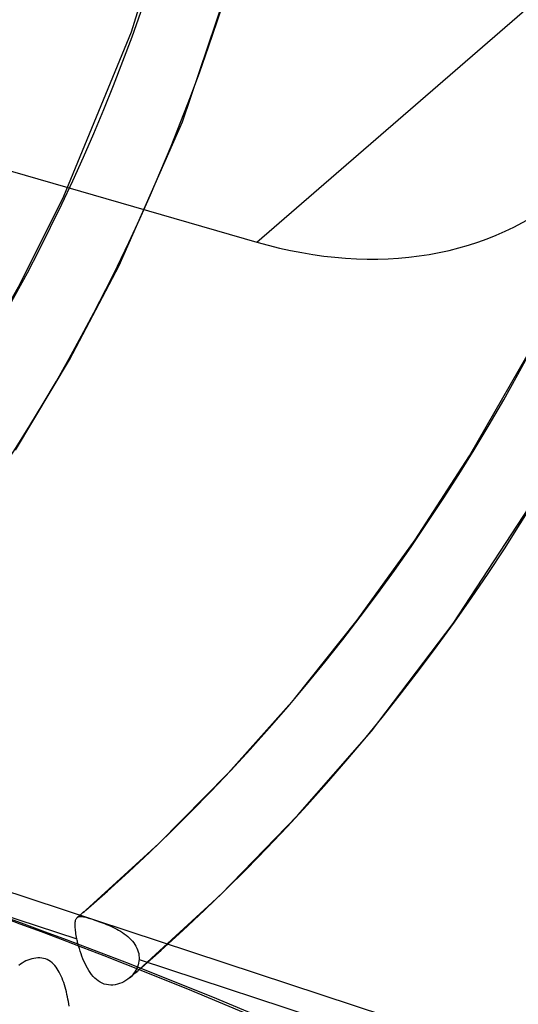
# Model space of a CAD drawing. Header units: millimetres. Extents: x -216 to 210, y -272 to 267.
# Tile 57 of 87: x 61 to 72, y -49 to -27. Entities that reach past the tile are written whole.
import ezdxf

# ---------------------------------------------------------------- set-up
doc = ezdxf.new("R2010")
doc.units = ezdxf.units.MM
doc.layers.add('MAIN-1', color=7, linetype='Continuous')

msp = doc.modelspace()

# ---------------------------------------------------------------- linework, layer by layer
at = {"layer": 'MAIN-1'}
for p, q in [((-8.004, -10.478), (66.404, -31.958)), ((66.404, -31.958), (81.713, -18.7)), ((63.594, -27.246), (64.82, -23.27)), ((64.736, -29.263), (66.316, -24.571)), ((62.079, -30.925), (63.594, -27.246)), ((63.318, -32.483), (64.736, -29.263)), ((61.098, -32.89), (62.079, -30.925)), ((62.205, -34.595), (63.318, -32.483)), ((60.036, -34.762), (61.098, -32.89)), ((60.991, -36.616), (62.205, -34.595)), ((71.173, -36.743), (72.462, -34.497)), ((69.951, -38.631), (71.173, -36.743)), ((70.805, -40.5), (73.213, -36.818)), ((68.653, -40.431), (69.951, -38.631)), ((67.245, -42.188), (68.653, -40.431)), ((68.972, -42.913), (70.805, -40.5)), ((65.761, -43.856), (67.245, -42.188)), ((67.326, -44.801), (68.972, -42.913)), ((64.203, -45.433), (65.761, -43.856)), ((53.232, -44.005), (82.53, -53.648)), ((53.868, -44.772), (62.368, -47.57)), ((65.591, -46.581), (67.326, -44.801)), ((62.568, -46.926), (64.203, -45.433)), ((63.762, -48.259), (65.591, -46.581)), ((62.473, -47.008), (62.505, -46.98)), ((62.505, -46.98), (62.537, -46.953)), ((62.537, -46.953), (62.569, -46.925)), ((62.331, -47.214), (62.333, -47.192)), ((62.333, -47.192), (62.337, -47.172)), ((62.337, -47.172), (62.341, -47.154)), ((62.341, -47.154), (62.346, -47.138)), ((62.346, -47.138), (62.352, -47.123)), ((62.352, -47.123), (62.359, -47.111)), ((62.359, -47.111), (62.368, -47.1)), ((62.368, -47.1), (62.377, -47.09)), ((62.377, -47.09), (62.389, -47.081)), ((62.377, -47.09), (62.377, -47.09)), ((62.377, -47.09), (62.377, -47.09)), ((62.377, -47.09), (62.377, -47.09)), ((62.377, -47.09), (62.377, -47.09)), ((62.377, -47.09), (62.377, -47.09)), ((62.377, -47.09), (62.377, -47.09)), ((62.378, -47.09), (62.41, -47.062)), ((62.389, -47.081), (62.403, -47.075)), ((62.403, -47.075), (62.418, -47.07)), ((62.41, -47.062), (62.441, -47.035)), ((62.418, -47.07), (62.434, -47.067)), ((62.434, -47.067), (62.452, -47.067)), ((62.441, -47.035), (62.473, -47.008)), ((62.452, -47.067), (62.471, -47.067)), ((62.471, -47.067), (62.492, -47.07)), ((62.492, -47.07), (62.515, -47.073)), ((62.515, -47.073), (62.54, -47.079)), ((62.54, -47.079), (62.566, -47.085)), ((62.566, -47.085), (62.595, -47.093)), ((62.595, -47.093), (62.626, -47.102)), ((62.626, -47.102), (62.66, -47.112)), ((62.66, -47.112), (62.695, -47.124)), ((62.695, -47.124), (62.733, -47.136)), ((62.733, -47.136), (62.773, -47.149)), ((62.773, -47.149), (62.814, -47.163)), ((62.814, -47.163), (62.856, -47.178)), ((62.856, -47.178), (62.9, -47.194)), ((62.9, -47.194), (62.945, -47.21)), ((62.945, -47.21), (62.99, -47.228)), ((62.329, -47.263), (62.33, -47.238)), ((62.33, -47.291), (62.329, -47.263)), ((62.33, -47.238), (62.331, -47.214)), ((62.331, -47.32), (62.33, -47.291)), ((62.334, -47.351), (62.331, -47.32)), ((62.337, -47.384), (62.334, -47.351)), ((62.342, -47.418), (62.337, -47.384)), ((62.347, -47.454), (62.342, -47.418)), ((62.99, -47.228), (63.036, -47.246)), ((63.036, -47.246), (63.081, -47.265)), ((63.081, -47.265), (63.127, -47.284)), ((63.127, -47.284), (63.172, -47.305)), ((63.172, -47.305), (63.216, -47.327)), ((63.216, -47.327), (63.261, -47.35)), ((63.261, -47.35), (63.305, -47.374)), ((63.305, -47.374), (63.348, -47.4)), ((63.348, -47.4), (63.391, -47.427)), ((63.391, -47.427), (63.432, -47.456)), ((62.353, -47.492), (62.347, -47.454)), ((62.36, -47.53), (62.353, -47.492)), ((62.368, -47.57), (62.36, -47.53)), ((62.374, -47.596), (62.368, -47.57)), ((62.38, -47.622), (62.374, -47.596)), ((62.386, -47.649), (62.38, -47.622)), ((62.393, -47.676), (62.386, -47.649)), ((63.432, -47.456), (63.472, -47.486)), ((63.472, -47.486), (63.511, -47.518)), ((63.511, -47.518), (63.547, -47.551)), ((63.547, -47.551), (63.581, -47.585)), ((63.581, -47.585), (63.613, -47.621)), ((63.613, -47.621), (63.642, -47.657)), ((62.4, -47.704), (62.393, -47.676)), ((62.408, -47.731), (62.4, -47.704)), ((62.424, -47.788), (62.408, -47.731)), ((62.442, -47.845), (62.424, -47.788)), ((62.461, -47.902), (62.442, -47.845)), ((63.642, -47.657), (63.669, -47.695)), ((63.669, -47.695), (63.692, -47.735)), ((63.692, -47.735), (63.713, -47.775)), ((63.713, -47.775), (63.73, -47.816)), ((63.73, -47.816), (63.744, -47.858)), ((63.744, -47.858), (63.754, -47.9)), ((61.185, -48.087), (61.144, -48.112)), ((61.227, -48.065), (61.185, -48.087)), ((61.27, -48.046), (61.227, -48.065)), ((61.314, -48.03), (61.27, -48.046)), ((61.358, -48.016), (61.314, -48.03)), ((61.403, -48.006), (61.358, -48.016)), ((61.448, -47.999), (61.403, -48.006)), ((61.492, -47.995), (61.448, -47.999)), ((61.537, -47.995), (61.492, -47.995)), ((61.58, -47.999), (61.537, -47.995)), ((61.623, -48.007), (61.58, -47.999)), ((61.665, -48.019), (61.623, -48.007)), ((61.704, -48.035), (61.665, -48.019)), ((61.741, -48.055), (61.704, -48.035)), ((61.777, -48.078), (61.741, -48.055)), ((61.811, -48.105), (61.777, -48.078)), ((62.482, -47.959), (62.461, -47.902)), ((62.503, -48.015), (62.482, -47.959)), ((62.527, -48.071), (62.503, -48.015)), ((62.551, -48.125), (62.527, -48.071)), ((63.76, -48.072), (63.753, -48.114)), ((63.754, -47.9), (63.761, -47.943)), ((63.764, -48.029), (63.76, -48.072)), ((63.761, -47.943), (63.764, -47.986)), ((63.764, -47.986), (63.764, -48.029)), ((63.764, -48.029), (72.259, -50.825)), ((61.105, -48.138), (61.067, -48.167)), ((61.144, -48.112), (61.105, -48.138)), ((61.843, -48.135), (61.811, -48.105)), ((61.873, -48.167), (61.843, -48.135)), ((61.901, -48.202), (61.873, -48.167)), ((61.927, -48.239), (61.901, -48.202)), ((61.952, -48.278), (61.927, -48.239)), ((61.975, -48.319), (61.952, -48.278)), ((62.577, -48.177), (62.551, -48.125)), ((62.605, -48.228), (62.577, -48.177)), ((62.634, -48.277), (62.605, -48.228)), ((62.665, -48.323), (62.634, -48.277)), ((63.667, -48.311), (63.641, -48.346)), ((63.69, -48.274), (63.667, -48.311)), ((63.676, -48.334), (63.708, -48.306)), ((63.711, -48.236), (63.69, -48.274)), ((63.708, -48.306), (63.74, -48.279)), ((63.728, -48.196), (63.711, -48.236)), ((63.742, -48.155), (63.728, -48.196)), ((63.741, -48.278), (63.744, -48.275)), ((63.753, -48.114), (63.742, -48.155)), ((63.744, -48.275), (63.748, -48.272)), ((63.748, -48.272), (63.752, -48.269)), ((63.752, -48.269), (63.755, -48.266)), ((63.755, -48.266), (63.759, -48.263)), ((63.759, -48.263), (63.762, -48.259)), ((61.996, -48.362), (61.975, -48.319)), ((62.017, -48.406), (61.996, -48.362)), ((62.037, -48.453), (62.017, -48.406)), ((62.055, -48.5), (62.037, -48.453)), ((62.073, -48.55), (62.055, -48.5)), ((62.698, -48.367), (62.665, -48.323)), ((62.732, -48.409), (62.698, -48.367)), ((62.769, -48.447), (62.732, -48.409)), ((62.807, -48.482), (62.769, -48.447)), ((62.848, -48.513), (62.807, -48.482)), ((62.891, -48.54), (62.848, -48.513)), ((63.421, -48.531), (63.374, -48.553)), ((63.465, -48.505), (63.421, -48.531)), ((63.508, -48.476), (63.465, -48.505)), ((63.548, -48.444), (63.508, -48.476)), ((63.548, -48.444), (63.58, -48.417)), ((63.549, -48.444), (63.548, -48.444)), ((63.548, -48.444), (63.548, -48.444)), ((63.548, -48.444), (63.548, -48.444)), ((63.548, -48.444), (63.548, -48.444)), ((63.548, -48.444), (63.548, -48.444)), ((63.548, -48.444), (63.548, -48.444)), ((63.55, -48.443), (63.549, -48.443)), ((63.549, -48.443), (63.549, -48.443)), ((63.549, -48.443), (63.549, -48.443)), ((63.549, -48.443), (63.549, -48.444)), ((63.583, -48.412), (63.55, -48.442)), ((63.55, -48.442), (63.55, -48.443)), ((63.55, -48.443), (63.55, -48.443)), ((63.58, -48.417), (63.612, -48.389)), ((63.613, -48.38), (63.583, -48.412)), ((63.612, -48.389), (63.644, -48.362)), ((63.641, -48.346), (63.613, -48.38)), ((63.644, -48.362), (63.676, -48.334)), ((62.089, -48.601), (62.073, -48.55)), ((62.105, -48.653), (62.089, -48.601)), ((62.12, -48.706), (62.105, -48.653)), ((62.133, -48.759), (62.12, -48.706)), ((62.935, -48.563), (62.891, -48.54)), ((62.981, -48.581), (62.935, -48.563)), ((63.03, -48.594), (62.981, -48.581)), ((63.079, -48.602), (63.03, -48.594)), ((63.128, -48.605), (63.079, -48.602)), ((63.178, -48.604), (63.128, -48.605)), ((63.228, -48.597), (63.178, -48.604)), ((63.278, -48.587), (63.228, -48.597)), ((63.327, -48.572), (63.278, -48.587)), ((63.374, -48.553), (63.327, -48.572)), ((62.146, -48.813), (62.133, -48.759)), ((62.157, -48.867), (62.146, -48.813)), ((62.167, -48.92), (62.157, -48.867)), ((62.177, -48.974), (62.167, -48.92)), ((62.185, -49.027), (62.177, -48.974)), ((62.192, -49.079), (62.185, -49.027))]:
    msp.add_line(p, q, dxfattribs=at)
for centre, major_axis, ratio, start_param, end_param in [((-0.5, -0.433), (123.73, -142.871), 0.75, 0.713724, 3.451437), ((0, 0), (-123.075, 142.115), 0.75, -2.427868, 0.713724), ((-5, -4.33), (-117.838, 136.067), 0.75, -2.427868, -0.857072), ((-4.5, -3.897), (-117.183, 135.311), 0.75, -2.427868, -0.857072), ((-43, -37.239), (-117.838, 136.067), 0.75, -3.141592, -0.857072), ((-43, -37.239), (117.183, -135.311), 0.75, 0, 2.284521), ((22, 19.053), (36.258, -41.867), 0.75, -0.857072, 2.284521), ((0, 0), (-123.075, 142.115), 0.75, 0.713724, 3.855317), ((-0.5, -0.433), (123.73, -142.871), 0.75, -2.427868, -0.309845), ((21.5, 18.62), (36.913, -42.623), 0.75, -0.857072, 0.713724), ((12.529, 10.85), (50.037, -57.778), 0.75, 0.000066, 0.713724), ((12.529, 10.85), (-51.209, 59.131), 0.75, -3.141035, -2.427868), ((7.798, 6.753), (42.186, -48.712), 0.75, 0.009045, 0.713724), ((7.293, 6.316), (-42.186, 48.712), 0.75, 3.141578, 3.855317), ((8.129, 7.04), (44.178, -51.012), 0.75, 0.007986, 0.713724), ((8.129, 7.04), (-45.35, 52.365), 0.75, -3.12827, -2.427868), ((21.329, 18.471), (61.755, -71.309), 0.75, -1.58778, -0.172753), ((16.929, 14.661), (55.896, -64.543), 0.75, -1.582118, -0.132026), ((21.329, 18.471), (-62.927, 72.662), 0.75, 1.555018, 3.014024), ((16.929, 14.661), (-57.068, 65.897), 0.75, 1.559579, 3.009463), ((66.404, -22.657), (-7.031, 8.119), 0.75, 2.284521, 3.141672), ((21.329, 18.471), (70.896, -81.863), 0.75, -1.592863, -0.121281), ((21.329, 18.471), (-72.068, 83.216), 0.75, 1.547922, 3.021119), ((21.329, 18.471), (80.036, -92.418), 0.75, -1.598532, -0.115612), ((21.329, 18.471), (-81.208, 93.771), 0.75, 1.542426, 3.026615), ((-38.071, -207.114), (-185.988, -7.999), 0.985418, -2.54385, -2.083814), ((-38.064, -207.284), (185.988, 7.999), 0.985418, 0.597941, 1.057779), ((-0.716, -222.789), (56.576, 177.355), 0.807621, -0.42766, 0), ((-0.154, -222.968), (56.576, 177.355), 0.807621, -0.42766, 0), ((21.329, 18.471), (-90.348, 104.325), 0.75, 1.538043, 3.030999), ((12.529, 10.85), (50.037, -57.778), 0.75, -0.004352, 0.000053), ((12.529, 10.85), (-51.209, 59.131), 0.75, 3.137371, 3.141646), ((12.529, 10.85), (-51.209, 59.131), 0.75, -3.141526, -3.141035)]:
    msp.add_ellipse(centre, major_axis=major_axis, ratio=ratio, start_param=start_param, end_param=end_param, dxfattribs=at)

doc.saveas('drawing.dxf')
